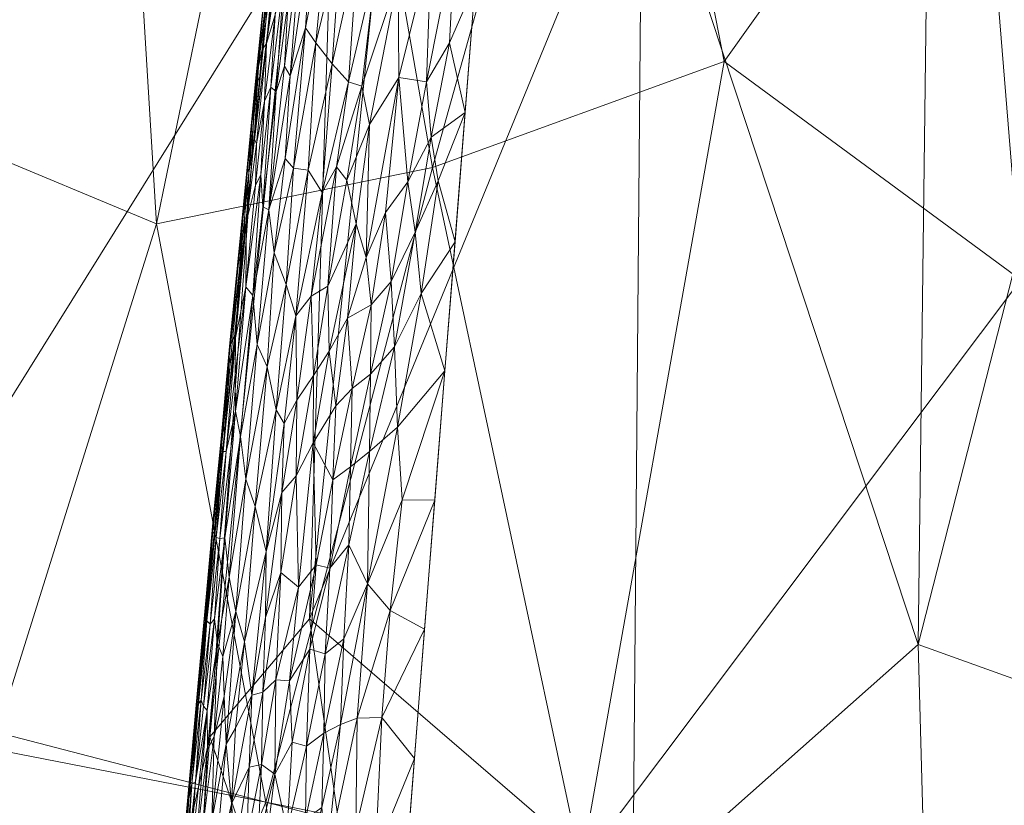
# Model space of a CAD drawing. Header units: millimetres. Extents: x -110 to 110, y 0 to 199.
# Tile 155 of 199: x -21.7 to -13.67, y 142.23 to 148.63. Entities that reach past the tile are written whole.
import ezdxf

# ---------------------------------------------------------------- set-up
doc = ezdxf.new("R2010")
doc.units = ezdxf.units.MM
doc.layers.add('A-GENM', color=13, linetype='Continuous')

# ---------------------------------------------------------------- blocks, each defined once
blk = doc.blocks.new('Model_FFAS1711-609DA0BF0 - Model_FFAS1711-609GL0BF0-366595-Preview')
at = {"layer": 'A-GENM', "lineweight": 9}
mesh = blk.add_polyface(dxfattribs=at)
corners = [(0, 169.952, 82.4206), (-8.4509, 169.7501, 82.4125), (-12.5332, 168.7573, 82.3725), (-15.1279, 165.5372, 82.2427), (-17.9837, 148.925, 81.5732), (-20.6282, 115.2339, 80.2154), (-21.5565, 81.4549, 78.8541), (-21.0874, 64.5753, 78.1738), (-17.7338, 57.0103, 77.8689), (-9.98, 53.9532, 77.7457), (6.9079, 53.631, 77.7327), (15.1429, 55.3514, 77.8021), (20.4456, 61.5584, 78.0522), (21.428, 95.2654, 79.4107), (16.0376, 162.5898, 82.1239), (13.0254, 168.4263, 82.3591), (6.5934, 169.8702, 82.4173)]
mesh.append_faces([[corners[k] for k in face] for face in [(12, 10, 11)]], dxfattribs={"vtx0": -1})
mesh.append_faces([[corners[k] for k in face] for face in [(1, 3, 0), (13, 6, 12)]], dxfattribs={"vtx0": -1, "vtx1": -1})
mesh.append_faces([[corners[k] for k in face] for face in [(0, 4, 14), (6, 10, 12)]], dxfattribs={"vtx0": -1, "vtx1": -1, "vtx2": -1})
mesh.append_faces([[corners[k] for k in face] for face in [(0, 3, 4), (13, 5, 6), (6, 9, 10), (5, 13, 14)]], dxfattribs={"vtx0": -1, "vtx2": -1})
mesh.append_faces([[corners[k] for k in face] for face in [(8, 9, 7)]], dxfattribs={"vtx1": -1})
mesh.append_faces([[corners[k] for k in face] for face in [(16, 0, 14), (4, 5, 14), (6, 7, 9)]], dxfattribs={"vtx1": -1, "vtx2": -1})
mesh.append_faces([[corners[k] for k in face] for face in [(1, 2, 3), (14, 15, 16)]], dxfattribs={"vtx2": -1})
mesh = blk.add_polyface(dxfattribs=at)
corners = [(-8.3715, 164.3157, 76.0058), (-4.6638, 164.3157, 75.8835), (-6.6236, 156.7566, 75.4568), (-13.2888, 157.6246, 75.777), (-14.0223, 164.3157, 76.5501), (-12.0792, 164.3157, 76.1281), (-15.7868, 156.9809, 76.1102), (-16.6223, 150.3541, 75.7841), (-18.2176, 154.76, 77.0545), (-19.0193, 153.9392, 78.5106), (-19.2436, 153.1195, 80.1094), (-18.3251, 158.7176, 80.3344), (-2.1019, 148.5525, 74.9494), (-3.8306, 152.2709, 75.1719), (-1.9774, 154.8718, 75.319), (-15.9654, 164.3157, 76.9722), (-3.5529, 158.7767, 75.5519), (-7.8193, 150.5256, 75.106), (-9.117, 142.6376, 74.6635), (-10.0723, 153.304, 75.3237), (-4.0867, 145.7603, 74.7917), (-5.7347, 149.676, 75.0314), (-19.3358, 143.7462, 76.5042), (-14.3706, 143.5358, 74.9656), (-14.2786, 150.9104, 75.4329), (-12.1806, 152.1065, 75.3428), (-17.4066, 164.3157, 80.5593), (-16.686, 164.3157, 78.7658), (-11.0201, 142.333, 74.6973), (-19.8052, 147.4712, 79.8817), (-0.0089, 147.4424, 74.8829), (-2.3323, 164.3157, 75.8835), (0.0498, 155.879, 75.3765)]
mesh.append_faces([[corners[k] for k in face] for face in [(4, 6, 15)]], dxfattribs={"vtx0": -1, "vtx1": -1})
mesh.append_faces([[corners[k] for k in face] for face in [(4, 3, 6), (6, 7, 8), (12, 13, 14), (9, 11, 8), (16, 2, 1), (17, 18, 19), (16, 14, 13), (20, 13, 12), (2, 17, 19), (13, 20, 21), (19, 0, 2), (7, 22, 8), (23, 24, 25), (3, 25, 24), (19, 3, 5), (3, 24, 6), (7, 6, 24), (6, 8, 27), (19, 28, 25), (3, 19, 25), (22, 9, 8), (30, 12, 14), (14, 31, 32), (2, 16, 13), (31, 14, 16), (2, 13, 21), (2, 21, 17)]], dxfattribs={"vtx0": -1, "vtx1": -1, "vtx2": -1})
mesh.append_faces([[corners[k] for k in face] for face in [(3, 4, 5), (9, 10, 11), (19, 5, 0), (9, 29, 10), (8, 26, 27)]], dxfattribs={"vtx0": -1, "vtx2": -1})
mesh.append_faces([[corners[k] for k in face] for face in [(0, 1, 2), (11, 26, 8), (27, 15, 6), (1, 31, 16)]], dxfattribs={"vtx1": -1, "vtx2": -1})
mesh = blk.add_polyface(dxfattribs=at)
corners = [(-22.1076, 162.7312, 17.7881), (-22.6798, 152.9532, 17.7881), (-23.2519, 143.1752, 17.7881), (-23.824, 133.3973, 17.7881), (-24.3953, 123.62, 17.7881), (-25.7729, 113.9428, 17.7881), (-31.5291, 106.2535, 17.7881), (-40.9928, 103.9943, 17.7881), (-64.5118, 103.5645, 17.7881), (-88.8698, 100.7922, 17.7881), (-96.6503, 97.7594, 17.7881), (-100.5093, 94.5684, 17.7881), (-104.2574, 85.7761, 17.7881), (-104.9267, 73.7156, 17.7881), (-103.7821, 61.9997, 17.7881), (-97.3896, 52.7056, 17.7881), (-86.6812, 48.7, 17.7881), (-73.6342, 46.9711, 17.7881), (-48.0166, 46.0493, 17.7881), (0, 46, 17.7881), (51.3046, 46.0886, 17.7881), (76.8455, 47.2571, 17.7881), (89.4831, 49.3684, 17.7881), (100.5193, 55.4445, 17.7881), (104.6538, 67.3199, 17.7881), (104.8262, 80.1468, 17.7881), (101.9935, 92.4803, 17.7881), (97.6613, 97.1106, 17.7881), (91.903, 99.8977, 17.7881), (66.6503, 103.4678, 17.7881), (40.9928, 103.9943, 17.7881), (23.9695, 130.9102, 17.7881), (22.1076, 162.7312, 17.7881), (11.0538, 162.7312, 17.7881), (0, 162.7312, 17.7881), (-11.0538, 162.7312, 17.7881)]
mesh.append_faces([[corners[k] for k in face] for face in [(24, 22, 23)]], dxfattribs={"vtx0": -1})
mesh.append_faces([[corners[k] for k in face] for face in [(31, 4, 5, 30)]], dxfattribs={"vtx0": -1, "vtx2": -1})
mesh.append_faces([[corners[k] for k in face] for face in [(9, 12, 13, 16)]], dxfattribs={"vtx0": -1, "vtx2": -1, "vtx3": -1})
mesh.append_faces([[corners[k] for k in face] for face in [(31, 2, 3, 4)]], dxfattribs={"vtx0": -1, "vtx3": -1})
mesh.append_faces([[corners[k] for k in face] for face in [(1, 2, 35, 0)]], dxfattribs={"vtx1": -1})
mesh.append_faces([[corners[k] for k in face] for face in [(7, 8, 18), (16, 17, 9), (19, 20, 30)]], dxfattribs={"vtx1": -1, "vtx2": -1})
mesh.append_faces([[corners[k] for k in face] for face in [(5, 6, 19, 30), (34, 35, 2, 31), (28, 29, 21, 25)]], dxfattribs={"vtx1": -1, "vtx2": -1, "vtx3": -1})
mesh.append_faces([[corners[k] for k in face] for face in [(6, 7, 18, 19), (29, 30, 20, 21), (8, 9, 17, 18), (24, 25, 21, 22)]], dxfattribs={"vtx1": -1, "vtx3": -1})
mesh.append_faces([[corners[k] for k in face] for face in [(10, 11, 12, 9), (14, 15, 16, 13), (26, 27, 28, 25)]], dxfattribs={"vtx2": -1})
mesh.append_faces([[corners[k] for k in face] for face in [(31, 32, 33, 34)]], dxfattribs={"vtx3": -1})
mesh = blk.add_polyface(dxfattribs=at)
corners = [(-19.7491, 162.7285, 8.1392), (-19.1336, 162.7312, 7.2068), (-19.6678, 157.7255, 6.9874), (-23.0685, 147.8393, 14.6606), (-23.2519, 143.1752, 17.7881), (-22.9658, 148.0642, 17.7881), (-21.0777, 155.0921, 8.9162), (-19.3201, 153.0806, 5.6286), (-20.5849, 146.9649, 6.1782), (-22.4034, 154.41, 13.2603), (-22.6798, 152.9532, 17.7881), (0.0049, 152.3247, -1.5884), (-2.7419, 145.2338, -2.5752), (-5.0749, 152.6682, -1.2269), (-16.8318, 152.7826, 3.1439), (-15.9546, 148.2877, 1.8188), (-18.3322, 147.4248, 3.5645), (-22.0842, 162.7365, 16.6712), (-22.3129, 159.2231, 17.7881), (-22.1076, 162.7312, 17.7881), (-22.0122, 162.7333, 15.5564), (-21.8864, 162.7313, 14.4462), (-21.7018, 162.7338, 13.3443), (-21.1387, 162.7294, 11.183), (-20.7514, 162.7239, 10.1348), (-9.2109, 148.5549, -1.0479), (-5.6889, 144.9035, -2.3048), (-8.4335, 143.2797, -2.0202), (-20.2882, 162.7292, 9.118), (-21.4539, 162.7349, 12.2549), (-22.0746, 147.5856, 9.3233), (-7.4971, 153.2224, -0.6578), (-13.9115, 151.1527, 1.0713), (-9.9193, 153.7767, -0.0888), (-17.2742, 158.8386, 4.4774), (-19.6919, 142.2515, 4.0893), (-23.4076, 142.859, 13.6943), (-22.808, 147.3274, 11.9467), (-21.9278, 142.6879, 7.6306), (-22.9473, 143.0478, 10.7005), (-17.1197, 141.7413, 1.6187), (-14.1397, 155.811, 1.876), (-13.5341, 146.5097, 0.2011), (-13.4645, 140.8578, -0.6708), (-11.0611, 144.9081, -1.0283)]
mesh.append_faces([[corners[k] for k in face] for face in [(17, 18, 19)]], dxfattribs={"vtx0": -1})
mesh.append_faces([[corners[k] for k in face] for face in [(11, 12, 13), (29, 9, 22), (0, 2, 28), (33, 32, 41), (34, 2, 1)]], dxfattribs={"vtx0": -1, "vtx1": -1})
mesh.append_faces([[corners[k] for k in face] for face in [(6, 7, 8), (9, 3, 10), (14, 15, 16), (25, 26, 27), (6, 9, 29), (30, 9, 6), (16, 7, 14), (32, 33, 25), (18, 20, 9), (7, 2, 34), (16, 8, 7), (16, 35, 8), (36, 3, 37), (38, 30, 8), (30, 37, 9), (39, 30, 38), (40, 35, 16), (40, 16, 15), (38, 8, 35), (6, 8, 30), (2, 7, 6), (37, 30, 39), (4, 3, 36), (34, 14, 7), (15, 32, 42), (36, 37, 39), (9, 37, 3), (32, 14, 41), (40, 15, 42), (14, 32, 15), (43, 42, 44), (13, 12, 26), (42, 32, 25), (26, 25, 31), (44, 25, 27), (42, 25, 44), (2, 6, 28)]], dxfattribs={"vtx0": -1, "vtx1": -1, "vtx2": -1})
mesh.append_faces([[corners[k] for k in face] for face in [(3, 4, 5), (6, 24, 28), (18, 17, 20), (14, 34, 41), (25, 33, 31)]], dxfattribs={"vtx0": -1, "vtx2": -1})
mesh.append_faces([[corners[k] for k in face] for face in [(0, 1, 2), (20, 21, 9), (21, 22, 9), (23, 24, 6), (10, 18, 9), (29, 23, 6), (31, 13, 26), (5, 10, 3)]], dxfattribs={"vtx1": -1, "vtx2": -1})
mesh = blk.add_polyface(dxfattribs=at)
corners = [(-11.0201, 142.333, 74.6973), (-14.3706, 143.5358, 74.9656), (-12.1806, 152.1065, 75.3428), (-20.1487, 142.7842, 78.0041), (-20.3669, 141.8228, 79.654), (-19.8052, 147.4712, 79.8817), (-18.4938, 137.8721, 75.349), (-20.7634, 134.7772, 77.2477), (-19.0193, 153.9392, 78.5106), (-16.5976, 132.2358, 74.4887), (-19.2586, 131.6181, 75.1195), (-9.512, 137.0772, 74.3428), (-11.7755, 133.8016, 74.2133), (-16.6996, 141.476, 75.1399), (-14.1695, 136.1584, 74.4852), (-7.2356, 143.5117, 74.6845), (-4.0867, 145.7603, 74.7917), (-5.551, 135.9177, 74.223), (-7.5868, 133.29, 74.0877), (-2.8934, 140.2325, 74.4641), (-3.5292, 129.151, 73.8172), (-9.5515, 130.2018, 73.9371), (-9.117, 142.6376, 74.6635), (-19.3358, 143.7462, 76.5042), (-21.3154, 130.509, 79.1976), (-20.8412, 136.1659, 79.4258), (-10.0723, 153.304, 75.3237), (-16.6223, 150.3541, 75.7841), (-14.2786, 150.9104, 75.4329), (-0.0089, 147.4424, 74.8829), (-2.1019, 148.5525, 74.9494), (-7.8193, 150.5256, 75.106), (-5.7347, 149.676, 75.0314), (-1.6505, 133.8759, 74.09)]
mesh.append_faces([[corners[k] for k in face] for face in [(0, 1, 2), (3, 6, 7), (5, 8, 3), (9, 10, 6), (11, 12, 0), (9, 13, 14), (15, 16, 17), (15, 18, 11), (0, 14, 1), (17, 19, 20), (11, 18, 21), (15, 17, 18), (12, 11, 21), (22, 11, 0), (0, 12, 14), (13, 6, 23), (1, 14, 13), (4, 3, 7), (26, 22, 0), (15, 11, 22), (27, 1, 13), (1, 27, 28), (23, 27, 13), (8, 23, 3), (3, 23, 6), (29, 19, 30), (16, 30, 19), (17, 16, 19), (15, 31, 32), (20, 19, 33), (22, 31, 15), (15, 32, 16), (9, 6, 13), (7, 6, 10)]], dxfattribs={"vtx0": -1, "vtx1": -1, "vtx2": -1})
mesh.append_faces([[corners[k] for k in face] for face in [(3, 4, 5), (7, 24, 25)]], dxfattribs={"vtx0": -1, "vtx2": -1})
mesh.append_faces([[corners[k] for k in face] for face in [(25, 4, 7)]], dxfattribs={"vtx1": -1, "vtx2": -1})
mesh = blk.add_polyface(dxfattribs=at)
corners = [(-19.7819, 148.0739, 80.0876), (-19.8063, 147.7781, 80.2616), (-19.7155, 148.6953, 80.282), (-19.6826, 148.886, 80.4624), (-19.7513, 148.2493, 80.3912), (-19.6869, 148.4341, 80.683), (-19.7207, 148.3872, 80.5327), (-19.7885, 147.6607, 80.5292), (-19.6154, 148.6696, 80.8507), (-19.544, 148.9614, 80.9619), (-19.5508, 149.38, 80.8608), (-19.0812, 149.2839, 81.405), (-19.2856, 148.4415, 81.3007), (-19.1506, 148.2696, 81.378), (-18.9406, 149.2157, 81.4632), (-18.3447, 149.2242, 81.5724), (-18.6068, 148.1583, 81.5144), (-18.3824, 148.1241, 81.5326), (-18.6137, 148.9762, 81.5358), (-18.7908, 149.099, 81.5048), (-19.0179, 148.1236, 81.4287), (-18.1499, 149.2857, 81.5846), (-19.3697, 148.5634, 81.2314), (-19.4676, 147.4184, 81.1961), (-19.6077, 148.0453, 80.9764), (-19.5104, 148.7944, 81.0465), (-19.4079, 149.2944, 81.1428), (-19.5392, 148.2519, 81.062), (-19.3469, 147.4029, 81.2832), (-19.493, 148.172, 81.1289), (-19.3146, 149.3957, 81.24), (-19.1798, 149.5363, 81.3437), (-18.9096, 148.0884, 81.459), (-18.8457, 147.7743, 81.4673), (-19.6648, 148.8832, 79.9386), (-19.735, 148.1772, 79.9102), (-19.6659, 149.223, 80.1346), (-19.4487, 149.5425, 81.0549), (-19.6512, 148.0793, 80.8829), (-19.6119, 149.2369, 80.6908), (-18.194, 148.4405, 81.5517), (-19.6123, 149.5796, 80.487), (-18.3448, 147.6725, 81.5183), (-18.0663, 147.8722, 81.5308), (-17.9837, 148.925, 81.5732), (-19.7043, 147.9665, 80.7666), (-19.5334, 147.4973, 81.1293), (-19.5945, 149.5893, 79.9671)]
mesh.append_faces([[corners[k] for k in face] for face in [(0, 1, 2), (3, 2, 4), (5, 6, 7), (8, 9, 10), (11, 12, 13), (11, 13, 14), (15, 16, 17), (18, 16, 15), (19, 14, 20), (15, 17, 21), (22, 23, 12), (9, 24, 25), (26, 25, 27), (28, 13, 12), (29, 22, 30), (13, 20, 14), (11, 31, 12), (19, 32, 18), (16, 18, 33), (22, 31, 30), (1, 4, 2), (36, 0, 2), (25, 26, 37), (29, 30, 26), (9, 25, 37), (27, 25, 24), (9, 8, 38), (5, 10, 39), (21, 17, 40), (26, 27, 29), (3, 4, 6), (39, 3, 6), (2, 3, 41), (4, 7, 6), (17, 42, 40), (21, 40, 44), (18, 32, 33), (19, 20, 32), (9, 38, 24), (45, 38, 8), (8, 10, 5), (8, 5, 45), (6, 5, 39), (22, 29, 46), (31, 22, 12), (0, 36, 34)]], dxfattribs={"vtx0": -1, "vtx1": -1, "vtx2": -1})
mesh.append_faces([[corners[k] for k in face] for face in [(0, 34, 35), (40, 43, 44)]], dxfattribs={"vtx0": -1, "vtx2": -1})
mesh.append_faces([[corners[k] for k in face] for face in [(47, 34, 36)]], dxfattribs={"vtx1": -1, "vtx2": -1})
mesh = blk.add_polyface(dxfattribs=at)
corners = [(-19.7043, 147.9665, 80.7666), (-19.7767, 147.2808, 80.7218), (-19.733, 147.3642, 80.8254), (-19.5253, 146.47, 81.1834), (-19.3469, 147.4029, 81.2832), (-19.4676, 147.4184, 81.1961), (-19.88, 147.0043, 80.2663), (-19.8319, 147.3779, 80.4079), (-19.8063, 147.7781, 80.2616), (-19.8499, 146.9881, 80.5255), (-19.7885, 147.6607, 80.5292), (-19.7168, 147.1045, 80.9048), (-19.6077, 148.0453, 80.9764), (-19.6512, 148.0793, 80.8829), (-19.2856, 148.4415, 81.3007), (-19.5392, 148.2519, 81.062), (-19.6669, 147.0786, 80.9934), (-19.493, 148.172, 81.1289), (-18.0663, 147.8722, 81.5308), (-18.2875, 147.3174, 81.5069), (-18.1489, 146.8193, 81.4884), (-18.5334, 147.3093, 81.495), (-18.3448, 147.6725, 81.5183), (-18.3824, 148.1241, 81.5326), (-19.5334, 147.4973, 81.1293), (-19.6237, 146.7283, 81.0793), (-19.7695, 147.6177, 80.6418), (-19.6869, 148.4341, 80.683), (-19.1506, 148.2696, 81.378), (-19.2314, 147.2222, 81.3442), (-19.0179, 148.1236, 81.4287), (-19.1148, 147.4308, 81.3903), (-19.1852, 146.4572, 81.3581), (-19.0312, 147.3206, 81.4152), (-18.9096, 148.0884, 81.459), (-18.8738, 146.6906, 81.4371), (-18.6068, 148.1583, 81.5144), (-18.8457, 147.7743, 81.4673), (-18.7153, 147.0593, 81.4697), (-19.8509, 147.37, 80.1262), (-19.7819, 148.0739, 80.0876), (-19.7513, 148.2493, 80.3912), (-19.8052, 147.4712, 79.8817), (-19.8754, 146.7651, 79.8533), (-18.4744, 146.8982, 81.4846), (-18.9556, 146.965, 81.4277), (-18.194, 148.4405, 81.5517), (-19.8562, 146.4525, 80.6886), (-19.3697, 148.5634, 81.2314), (-19.735, 148.1772, 79.9102), (-19.3221, 146.3765, 81.3048)]
mesh.append_faces([[corners[k] for k in face] for face in [(18, 19, 20), (43, 39, 42)]], dxfattribs={"vtx0": -1, "vtx1": -1})
mesh.append_faces([[corners[k] for k in face] for face in [(0, 1, 2), (3, 4, 5), (6, 7, 8), (7, 9, 10), (11, 12, 13), (5, 4, 14), (15, 16, 17), (21, 22, 23), (24, 16, 25), (2, 11, 13), (0, 2, 13), (26, 0, 27), (24, 25, 5), (28, 4, 29), (30, 28, 29), (31, 32, 33), (30, 31, 34), (35, 36, 37), (36, 38, 21), (39, 8, 40), (7, 10, 41), (39, 6, 8), (26, 10, 9), (16, 15, 12), (7, 41, 8), (27, 10, 26), (42, 39, 40), (18, 22, 19), (22, 21, 44), (36, 21, 23), (36, 35, 38), (45, 35, 37), (33, 45, 37), (34, 33, 37), (33, 34, 31), (19, 22, 44), (18, 46, 22), (12, 11, 16), (0, 26, 1), (9, 1, 26), (47, 2, 1), (48, 24, 5), (16, 24, 17), (30, 29, 31), (31, 29, 50)]], dxfattribs={"vtx0": -1, "vtx1": -1, "vtx2": -1})
mesh.append_faces([[corners[k] for k in face] for face in [(49, 42, 40)]], dxfattribs={"vtx1": -1, "vtx2": -1})
mesh = blk.add_polyface(dxfattribs=at)
corners = [(-19.9076, 146.5928, 80.3809), (-19.8319, 147.3779, 80.4079), (-19.88, 147.0043, 80.2663), (-18.8343, 146.3053, 81.4331), (-18.6694, 146.4964, 81.4574), (-18.7153, 147.0593, 81.4697), (-18.9893, 145.6238, 81.3912), (-19.0265, 146.1966, 81.3968), (-18.9556, 146.965, 81.4277), (-19.0312, 147.3206, 81.4152), (-19.1852, 146.4572, 81.3581), (-19.991, 145.8835, 80.1708), (-19.9397, 145.4384, 80.6845), (-19.7991, 146.3805, 80.8489), (-19.8562, 146.4525, 80.6886), (-19.8754, 146.7651, 79.8533), (-19.9456, 146.0591, 79.8248), (-19.9875, 145.9664, 80.0044), (-19.9839, 145.8249, 80.3257), (-19.9386, 146.0365, 80.501), (-19.9227, 146.6279, 80.1189), (-19.733, 147.3642, 80.8254), (-19.6237, 146.7283, 81.0793), (-19.5253, 146.47, 81.1834), (-19.4676, 147.4184, 81.1961), (-18.6423, 145.9619, 81.4421), (-18.4244, 146.3971, 81.4685), (-18.4744, 146.8982, 81.4846), (-18.5334, 147.3093, 81.495), (-18.8738, 146.6906, 81.4371), (-19.3039, 145.7304, 81.3105), (-19.1753, 145.9266, 81.3548), (-19.6079, 145.4499, 81.151), (-19.4462, 146.215, 81.2423), (-19.3221, 146.3765, 81.3048), (-19.2314, 147.2222, 81.3442), (-19.7616, 145.9824, 80.9622), (-19.6669, 147.0786, 80.9934), (-19.7168, 147.1045, 80.9048), (-19.6821, 145.7997, 81.0723), (-19.8499, 146.9881, 80.5255), (-19.3469, 147.4029, 81.2832), (-19.4396, 145.5275, 81.252), (-18.1489, 146.8193, 81.4884), (-18.2316, 145.7665, 81.4459), (-19.7767, 147.2808, 80.7218), (-19.1148, 147.4308, 81.3903), (-19.8509, 147.37, 80.1262), (-18.8372, 145.7405, 81.4167), (-18.2875, 147.3174, 81.5069), (-19.9421, 145.7372, 80.5971)]
mesh.append_faces([[corners[k] for k in face] for face in [(43, 26, 44)]], dxfattribs={"vtx0": -1, "vtx1": -1})
mesh.append_faces([[corners[k] for k in face] for face in [(0, 1, 2), (3, 4, 5), (6, 3, 7), (8, 9, 10), (0, 2, 11), (12, 13, 14), (18, 19, 0), (20, 15, 17), (14, 13, 21), (22, 23, 24), (25, 26, 27), (27, 28, 4), (7, 3, 29), (30, 31, 10), (8, 7, 29), (23, 32, 33), (33, 34, 35), (36, 22, 37), (37, 13, 36), (13, 38, 21), (22, 36, 39), (0, 40, 1), (23, 22, 39), (23, 33, 41), (34, 33, 42), (41, 33, 35), (2, 20, 11), (14, 45, 40), (0, 19, 40), (14, 40, 19), (46, 34, 10), (2, 47, 20), (11, 18, 0), (17, 11, 20), (47, 15, 20), (25, 27, 4), (4, 3, 48), (3, 5, 29), (25, 4, 48), (5, 4, 28), (31, 8, 10), (27, 26, 49), (43, 49, 26), (8, 31, 7), (34, 30, 10), (13, 37, 38), (14, 19, 50)]], dxfattribs={"vtx0": -1, "vtx1": -1, "vtx2": -1})
mesh.append_faces([[corners[k] for k in face] for face in [(15, 16, 17)]], dxfattribs={"vtx1": -1, "vtx2": -1})
mesh = blk.add_polyface(dxfattribs=at)
corners = [(-9.0706, 137.7287, -2.6856), (-6.1936, 134.4121, -3.7988), (-9.3443, 132.092, -3.4523), (-22.9355, 137.7485, 8.7725), (-22.6193, 133.1519, 6.6933), (-23.8856, 129.2315, 8.9762), (-23.9608, 135.9249, 14.9396), (-24.5067, 128.7908, 14.4835), (-23.824, 133.3973, 17.7881), (-13.4645, 140.8578, -0.6708), (-11.0611, 144.9081, -1.0283), (-2.7419, 145.2338, -2.5752), (-5.8202, 139.9111, -3.0335), (-5.6889, 144.9035, -2.3048), (-9.9574, 125.9502, -4.1958), (-13.4059, 130.3214, -2.2753), (-17.1197, 141.7413, 1.6187), (-13.5341, 146.5097, 0.2011), (-23.6391, 138.3541, 12.134), (-22.9473, 143.0478, 10.7005), (-24.3953, 123.62, 17.7881), (-24.1097, 128.5087, 17.7881), (-23.2519, 143.1752, 17.7881), (-23.4076, 142.859, 13.6943), (-23.5379, 138.2862, 17.7881), (-12.1483, 135.6718, -1.9995), (-15.3778, 136.2802, -0.3712), (-18.9264, 136.0715, 2.2121), (-22.884, 128.4762, 6.0725), (-1.3749, 128.3799, -5.2164), (-6.0196, 126.8443, -4.9684), (-2.9689, 136.732, -3.8491), (-17.6831, 129.8126, 0.1404), (-21.0243, 133.8676, 4.1774), (-21.219, 129.1842, 3.5233), (-19.6919, 142.2515, 4.0893), (-21.4467, 138.0903, 5.6693), (-21.9278, 142.6879, 7.6306), (-24.1153, 132.8557, 12.1015), (-24.775, 125.0831, 11.9733), (-22.2193, 124.2917, 3.9627), (-19.7663, 124.9707, 1.1161), (-8.4335, 143.2797, -2.0202), (-17.4317, 125.2948, -0.7682)]
mesh.append_faces([[corners[k] for k in face] for face in [(22, 23, 24)]], dxfattribs={"vtx0": -1, "vtx1": -1})
mesh.append_faces([[corners[k] for k in face] for face in [(0, 1, 2), (3, 4, 5), (6, 7, 8), (9, 10, 0), (11, 12, 13), (14, 15, 2), (16, 17, 9), (18, 19, 3), (2, 15, 25), (26, 27, 16), (4, 28, 5), (1, 29, 30), (2, 30, 14), (11, 31, 12), (26, 32, 27), (26, 15, 32), (30, 2, 1), (15, 26, 25), (4, 33, 34), (33, 32, 34), (35, 27, 36), (27, 35, 16), (37, 35, 36), (3, 37, 36), (37, 3, 19), (4, 3, 36), (38, 3, 5), (33, 4, 36), (28, 4, 34), (23, 19, 18), (6, 23, 18), (23, 6, 24), (6, 38, 7), (38, 6, 18), (3, 38, 18), (39, 38, 5), (36, 27, 33), (32, 33, 27), (34, 40, 28), (34, 32, 41), (38, 39, 7), (9, 25, 26), (0, 2, 25), (16, 9, 26), (9, 0, 25), (1, 12, 31), (12, 0, 42), (1, 31, 29), (0, 12, 1), (12, 42, 13), (10, 42, 0), (15, 43, 32)]], dxfattribs={"vtx0": -1, "vtx1": -1, "vtx2": -1})
mesh.append_faces([[corners[k] for k in face] for face in [(6, 8, 24)]], dxfattribs={"vtx0": -1, "vtx2": -1})
mesh.append_faces([[corners[k] for k in face] for face in [(7, 20, 21, 8)]], dxfattribs={"vtx0": -1, "vtx3": -1})
mesh = blk.add_polyface(dxfattribs=at)
corners = [(-18.8372, 145.7405, 81.4167), (-19.0024, 144.9858, 81.3729), (-18.8465, 145.1088, 81.3967), (-18.9893, 145.6238, 81.3912), (-19.1214, 145.4816, 81.3614), (-19.1462, 144.8794, 81.3438), (-19.9839, 145.8249, 80.3257), (-19.991, 145.8835, 80.1708), (-20.0549, 145.155, 80.2175), (-20.0575, 145.2159, 80.0594), (-20.0159, 145.353, 79.7963), (-20.1204, 144.558, 79.9454), (-20.043, 145.1104, 80.3621), (-19.7616, 145.9824, 80.9622), (-19.854, 144.8851, 80.9307), (-19.6821, 145.7997, 81.0723), (-20.0861, 144.647, 79.7679), (-20.0158, 145.1102, 80.5113), (-20.068, 144.3999, 80.5378), (-19.9397, 145.4384, 80.6845), (-19.4458, 144.9126, 81.2502), (-19.3053, 145.1806, 81.3055), (-19.3039, 145.7304, 81.3105), (-19.1753, 145.9266, 81.3548), (-18.58, 144.7164, 81.4008), (-18.2316, 145.7665, 81.4459), (-18.6176, 145.308, 81.4208), (-18.6423, 145.9619, 81.4421), (-19.7799, 144.6632, 81.0327), (-19.6079, 145.4499, 81.151), (-19.5253, 146.47, 81.1834), (-19.8996, 145.2323, 80.8166), (-19.7991, 146.3805, 80.8489), (-20.0266, 144.4063, 80.6667), (-19.9421, 145.7372, 80.5971), (-19.9386, 146.0365, 80.501), (-19.5438, 145.3378, 81.1967), (-19.4462, 146.215, 81.2423), (-18.3142, 144.7136, 81.4035), (-19.3221, 146.3765, 81.3048), (-19.4396, 145.5275, 81.252), (-19.9875, 145.9664, 80.0044), (-19.9456, 146.0591, 79.8248), (-20.1252, 144.4593, 80.1093), (-20.1144, 144.4401, 80.2642), (-20.0963, 144.4079, 80.4078), (-18.4244, 146.3971, 81.4685), (-18.8343, 146.3053, 81.4331), (-19.0265, 146.1966, 81.3968), (-19.5613, 144.7757, 81.1935), (-19.6895, 144.295, 81.1209), (-19.8562, 146.4525, 80.6886)]
mesh.append_faces([[corners[k] for k in face] for face in [(10, 41, 42)]], dxfattribs={"vtx0": -1, "vtx1": -1})
mesh.append_faces([[corners[k] for k in face] for face in [(0, 1, 2), (3, 4, 5), (6, 7, 8), (9, 8, 7), (9, 10, 11), (12, 6, 8), (13, 14, 15), (17, 18, 19), (20, 21, 22), (22, 21, 23), (1, 3, 5), (24, 25, 26), (0, 2, 27), (15, 28, 29), (28, 15, 14), (30, 15, 29), (31, 14, 13), (32, 31, 13), (19, 33, 31), (32, 19, 31), (34, 35, 17), (29, 36, 37), (6, 12, 35), (34, 17, 19), (22, 39, 40), (41, 10, 9), (9, 7, 41), (43, 8, 9), (8, 44, 12), (35, 12, 17), (17, 12, 45), (3, 1, 0), (2, 26, 27), (26, 25, 46), (47, 3, 0), (4, 3, 48), (26, 46, 27), (23, 4, 48), (21, 5, 4), (4, 23, 21), (20, 22, 40), (49, 20, 40), (36, 49, 40), (37, 36, 40), (50, 36, 29), (19, 51, 34)]], dxfattribs={"vtx0": -1, "vtx1": -1, "vtx2": -1})
mesh.append_faces([[corners[k] for k in face] for face in [(11, 10, 16), (24, 38, 25)]], dxfattribs={"vtx0": -1, "vtx2": -1})
mesh = blk.add_polyface(dxfattribs=at)
corners = [(-19.854, 144.8851, 80.9307), (-19.9366, 143.8065, 80.9075), (-19.7799, 144.6632, 81.0327), (-20.1144, 144.4401, 80.2642), (-20.0963, 144.4079, 80.4078), (-20.043, 145.1104, 80.3621), (-19.5438, 145.3378, 81.1967), (-19.6895, 144.295, 81.1209), (-19.5613, 144.7757, 81.1935), (-20.0861, 144.647, 79.7679), (-20.1563, 143.9409, 79.7394), (-20.1204, 144.558, 79.9454), (-19.8996, 145.2323, 80.8166), (-20.0266, 144.4063, 80.6667), (-19.9917, 144.0851, 80.7949), (-19.2828, 144.1855, 81.2982), (-19.3053, 145.1806, 81.3055), (-19.4267, 144.0047, 81.2526), (-18.8465, 145.1088, 81.3967), (-18.8633, 144.031, 81.3608), (-18.6176, 145.308, 81.4208), (-20.1252, 144.4593, 80.1093), (-20.1873, 143.7359, 80.1512), (-20.0575, 145.2159, 80.0594), (-20.068, 144.3999, 80.5378), (-20.0158, 145.1102, 80.5113), (-20.147, 143.7038, 80.4476), (-20.1111, 143.7456, 80.5695), (-20.1724, 143.7303, 80.294), (-19.8651, 143.5588, 81.0016), (-19.4458, 144.9126, 81.2502), (-19.1462, 144.8794, 81.3438), (-19.1711, 144.1598, 81.323), (-19.0024, 144.9858, 81.3729), (-18.58, 144.7164, 81.4008), (-18.6794, 143.8132, 81.3638), (-18.3142, 144.7136, 81.4035), (-18.3969, 143.6608, 81.3611), (-19.5701, 144.1248, 81.1934), (-19.6079, 145.4499, 81.151), (-20.0854, 143.5463, 80.6801), (-19.6117, 143.2498, 81.175), (-19.3336, 143.5003, 81.2731), (-20.189, 143.8054, 79.9964), (-20.0549, 145.155, 80.2175), (-19.9397, 145.4384, 80.6845), (-19.0147, 144.3488, 81.3539), (-19.0549, 143.5822, 81.3268), (-19.2073, 143.4602, 81.2997), (-19.4999, 143.2423, 81.2197), (-19.6946, 143.7577, 81.1274)]
mesh.append_faces([[corners[k] for k in face] for face in [(36, 35, 37)]], dxfattribs={"vtx0": -1, "vtx1": -1})
mesh.append_faces([[corners[k] for k in face] for face in [(0, 1, 2), (3, 4, 5), (6, 7, 8), (12, 13, 14), (15, 16, 17), (18, 19, 20), (3, 21, 22), (23, 11, 21), (4, 24, 25), (24, 26, 27), (22, 28, 3), (2, 1, 29), (14, 1, 0), (17, 16, 30), (31, 32, 33), (34, 35, 36), (19, 35, 34), (29, 7, 2), (38, 30, 8), (2, 7, 39), (0, 12, 14), (13, 27, 40), (19, 34, 20), (17, 38, 41), (15, 42, 32), (11, 10, 43), (21, 11, 43), (22, 21, 43), (21, 3, 44), (4, 28, 26), (3, 28, 4), (24, 4, 26), (45, 24, 13), (13, 24, 27), (13, 40, 14), (19, 46, 47), (46, 32, 48), (46, 48, 47), (33, 32, 46), (15, 32, 31), (16, 15, 31), (49, 15, 17), (8, 50, 38), (18, 33, 46), (19, 18, 46), (17, 30, 38), (8, 7, 50)]], dxfattribs={"vtx0": -1, "vtx1": -1, "vtx2": -1})
mesh.append_faces([[corners[k] for k in face] for face in [(9, 10, 11)]], dxfattribs={"vtx1": -1, "vtx2": -1})
mesh = blk.add_polyface(dxfattribs=at)
corners = [(-18.3969, 143.6608, 81.3611), (-18.7453, 142.9431, 81.3292), (-18.4795, 142.6079, 81.3186), (-19.2179, 142.8157, 81.2818), (-19.2073, 143.4602, 81.2997), (-19.3615, 142.7074, 81.2511), (-20.1873, 143.7359, 80.1512), (-20.2527, 143.0685, 80.0578), (-20.2418, 143.0544, 80.2046), (-20.2265, 143.2349, 79.711), (-20.2459, 143.194, 79.9272), (-20.1563, 143.9409, 79.7394), (-20.3054, 142.5319, 79.9328), (-20.1724, 143.7303, 80.294), (-20.2195, 143.0844, 80.3418), (-19.9366, 143.8065, 80.9075), (-20.0165, 142.7254, 80.8843), (-19.8651, 143.5588, 81.0016), (-20.2967, 142.5288, 79.6825), (-20.0434, 143.44, 80.7805), (-20.0854, 143.5463, 80.6801), (-20.1138, 142.7879, 80.7319), (-19.3336, 143.5003, 81.2731), (-19.1711, 144.1598, 81.323), (-19.4778, 142.7424, 81.221), (-19.6185, 142.4808, 81.1695), (-19.4999, 143.2423, 81.2197), (-19.6117, 143.2498, 81.175), (-18.6794, 143.8132, 81.3638), (-18.8633, 144.031, 81.3608), (-18.946, 142.938, 81.318), (-19.8059, 143.1252, 81.0648), (-19.6895, 144.295, 81.1209), (-19.0845, 142.8849, 81.3027), (-19.0549, 143.5822, 81.3268), (-19.9404, 142.8546, 80.9607), (-20.0319, 143.1172, 80.8328), (-19.717, 143.1488, 81.1215), (-19.6946, 143.7577, 81.1274), (-20.189, 143.8054, 79.9964), (-20.147, 143.7038, 80.4476), (-20.1111, 143.7456, 80.5695), (-20.1994, 143.0358, 80.4546), (-20.1718, 143.0001, 80.5598), (-20.1675, 142.6812, 80.6344), (-19.2828, 144.1855, 81.2982), (-19.4267, 144.0047, 81.2526), (-19.7282, 142.5595, 81.1198), (-19.5701, 144.1248, 81.1934), (-19.8275, 142.5369, 81.0617), (-19.9917, 144.0851, 80.7949)]
mesh.append_faces([[corners[k] for k in face] for face in [(0, 1, 2), (9, 10, 11)]], dxfattribs={"vtx0": -1, "vtx1": -1})
mesh.append_faces([[corners[k] for k in face] for face in [(3, 4, 5), (6, 7, 8), (10, 12, 7), (13, 8, 14), (15, 16, 17), (19, 20, 21), (22, 4, 23), (5, 22, 24), (25, 26, 27), (28, 29, 30), (17, 31, 32), (0, 28, 1), (33, 34, 3), (30, 1, 28), (17, 16, 35), (35, 31, 17), (36, 16, 15), (37, 38, 31), (36, 19, 21), (32, 31, 38), (39, 10, 7), (6, 8, 13), (39, 7, 6), (40, 13, 14), (41, 42, 43), (40, 14, 42), (11, 10, 39), (40, 42, 41), (20, 41, 43), (20, 43, 44), (20, 44, 21), (22, 45, 26), (3, 34, 4), (22, 26, 24), (27, 26, 46), (30, 29, 33), (34, 33, 29), (22, 5, 4), (37, 47, 27), (48, 37, 27), (49, 37, 31), (37, 48, 38), (19, 15, 50), (15, 19, 36), (20, 19, 50)]], dxfattribs={"vtx0": -1, "vtx1": -1, "vtx2": -1})
mesh.append_faces([[corners[k] for k in face] for face in [(9, 18, 10)]], dxfattribs={"vtx1": -1, "vtx2": -1})
mesh = blk.add_polyface(dxfattribs=at)
corners = [(-19.9709, 142.2383, 80.9581), (-20.0165, 142.7254, 80.8843), (-20.1193, 141.5981, 80.8338), (-19.5169, 142.0222, 81.1987), (-19.4778, 142.7424, 81.221), (-19.6185, 142.4808, 81.1695), (-20.1718, 143.0001, 80.5598), (-20.267, 142.4179, 80.378), (-20.3037, 141.8222, 80.4218), (-20.1994, 143.0358, 80.4546), (-20.2195, 143.0844, 80.3418), (-20.3203, 142.2786, 80.0834), (-20.2418, 143.0544, 80.2046), (-20.2527, 143.0685, 80.0578), (-20.0319, 143.1172, 80.8328), (-20.1339, 142.1022, 80.7731), (-20.2968, 142.4018, 80.2106), (-20.1675, 142.6812, 80.6344), (-20.2659, 141.8619, 80.5346), (-20.2031, 142.0703, 80.6515), (-18.5621, 141.5551, 81.2762), (-18.4795, 142.6079, 81.3186), (-18.7964, 141.8296, 81.2857), (-19.1986, 141.7658, 81.2555), (-18.9573, 142.0346, 81.2864), (-18.946, 142.938, 81.318), (-19.2345, 142.2099, 81.2631), (-19.2179, 142.8157, 81.2818), (-19.3674, 142.1148, 81.2371), (-19.3615, 142.7074, 81.2511), (-19.0845, 142.8849, 81.3027), (-19.8275, 142.5369, 81.0617), (-19.9401, 141.8823, 80.9955), (-19.7282, 142.5595, 81.1198), (-19.717, 143.1488, 81.1215), (-19.4999, 143.2423, 81.2197), (-18.7453, 142.9431, 81.3292), (-19.8483, 141.947, 81.0572), (-20.3843, 141.6649, 79.8224), (-20.3054, 142.5319, 79.9328), (-20.2967, 142.5288, 79.6825), (-19.757, 141.9162, 81.1074), (-20.1138, 142.7879, 80.7319), (-20.4153, 141.2752, 79.9561), (-20.3568, 141.7327, 80.1818), (-20.367, 141.8228, 79.654), (-20.3334, 141.7783, 80.3059), (-20.2459, 143.194, 79.9272), (-19.6117, 143.2498, 81.175), (-19.8059, 143.1252, 81.0648), (-19.9404, 142.8546, 80.9607)]
mesh.append_faces([[corners[k] for k in face] for face in [(45, 38, 40)]], dxfattribs={"vtx0": -1, "vtx1": -1})
mesh.append_faces([[corners[k] for k in face] for face in [(0, 1, 2), (3, 4, 5), (6, 7, 8), (7, 9, 10), (11, 12, 13), (14, 15, 1), (1, 15, 2), (11, 16, 12), (17, 18, 19), (23, 24, 25), (26, 27, 28), (27, 29, 28), (26, 30, 27), (31, 0, 32), (33, 34, 31), (5, 4, 35), (30, 26, 23), (36, 25, 24), (36, 24, 22), (22, 21, 36), (31, 32, 37), (38, 39, 40), (41, 33, 37), (19, 15, 42), (11, 13, 39), (43, 11, 39), (11, 44, 16), (12, 16, 10), (9, 7, 6), (46, 16, 44), (10, 16, 7), (47, 40, 39), (6, 8, 18), (46, 8, 7), (16, 46, 7), (17, 19, 42), (18, 17, 6), (29, 4, 3), (3, 28, 29), (30, 23, 25), (33, 5, 48), (5, 33, 41), (0, 31, 49), (33, 31, 37), (15, 14, 42), (1, 0, 50), (49, 50, 0)]], dxfattribs={"vtx0": -1, "vtx1": -1, "vtx2": -1})
mesh.append_faces([[corners[k] for k in face] for face in [(20, 21, 22)]], dxfattribs={"vtx1": -1, "vtx2": -1})
mesh = blk.add_polyface(dxfattribs=at)
corners = [(-19.7593, 141.3324, 81.1058), (-19.5169, 142.0222, 81.1987), (-19.6185, 142.4808, 81.1695), (-19.757, 141.9162, 81.1074), (-19.4464, 141.3656, 81.2038), (-19.4105, 140.5539, 81.191), (-19.1986, 141.7658, 81.2555), (-19.9508, 140.8009, 81.0084), (-20.2659, 141.8619, 80.5346), (-20.3037, 141.8222, 80.4218), (-20.3706, 140.6567, 80.4887), (-20.2509, 141.3397, 80.6551), (-20.2031, 142.0703, 80.6515), (-20.4153, 141.2752, 79.9561), (-20.3568, 141.7327, 80.1818), (-20.3203, 142.2786, 80.0834), (-20.3748, 141.1651, 80.3422), (-20.3334, 141.7783, 80.3059), (-20.4891, 140.4571, 79.888), (-20.4413, 140.8696, 80.0757), (-19.6824, 140.8066, 81.1308), (-19.6058, 140.3548, 81.1459), (-20.0461, 141.1844, 80.9299), (-19.9709, 142.2383, 80.9581), (-20.1193, 141.5981, 80.8338), (-19.8483, 141.947, 81.0572), (-19.9401, 141.8823, 80.9955), (-20.2375, 140.868, 80.7292), (-20.1339, 142.1022, 80.7731), (-19.1045, 141.2575, 81.2493), (-19.2071, 140.4784, 81.2147), (-18.9969, 141.0577, 81.2496), (-19.2661, 140.8011, 81.2185), (-18.7964, 141.8296, 81.2857), (-18.9573, 142.0346, 81.2864), (-18.5621, 141.5551, 81.2762), (-18.8956, 140.7507, 81.2421), (-18.6448, 140.5022, 81.2338), (-20.3843, 141.6649, 79.8224), (-20.454, 140.8818, 79.7768), (-20.4262, 141.1157, 79.6255), (-20.4122, 141.0093, 80.2131), (-20.4368, 140.5588, 80.2771), (-20.3054, 142.5319, 79.9328), (-20.367, 141.8228, 79.654), (-19.3674, 142.1148, 81.2371), (-19.2345, 142.2099, 81.2631), (-20.167, 140.878, 80.8222), (-20.1407, 140.5115, 80.8688)]
mesh.append_faces([[corners[k] for k in face] for face in [(35, 36, 37), (40, 38, 44)]], dxfattribs={"vtx0": -1, "vtx1": -1})
mesh.append_faces([[corners[k] for k in face] for face in [(0, 1, 2), (0, 2, 3), (4, 5, 6), (3, 7, 0), (8, 9, 10), (8, 11, 12), (10, 11, 8), (13, 14, 15), (10, 9, 16), (9, 17, 16), (13, 18, 19), (20, 21, 4), (1, 20, 4), (1, 0, 20), (22, 23, 24), (7, 25, 26), (27, 24, 28), (29, 30, 31), (32, 30, 29), (33, 34, 31), (35, 33, 36), (31, 34, 29), (36, 33, 31), (34, 6, 29), (32, 6, 5), (6, 32, 29), (38, 39, 13), (38, 40, 39), (18, 13, 39), (14, 13, 19), (17, 41, 16), (14, 19, 41), (41, 42, 16), (13, 43, 38), (27, 28, 11), (17, 14, 41), (28, 12, 11), (45, 1, 4), (46, 4, 6), (4, 46, 45), (7, 3, 25), (23, 22, 26), (7, 26, 22), (47, 22, 24), (22, 47, 48), (27, 47, 24)]], dxfattribs={"vtx0": -1, "vtx1": -1, "vtx2": -1})

msp = doc.modelspace()

# ---------------------------------------------------------------- block references
at = {"layer": 'A-GENM', "lineweight": 9}
msp.add_blockref('Model_FFAS1711-609DA0BF0 - Model_FFAS1711-609GL0BF0-366595-Preview', (0, 0), dxfattribs=at)

doc.saveas('drawing.dxf')
